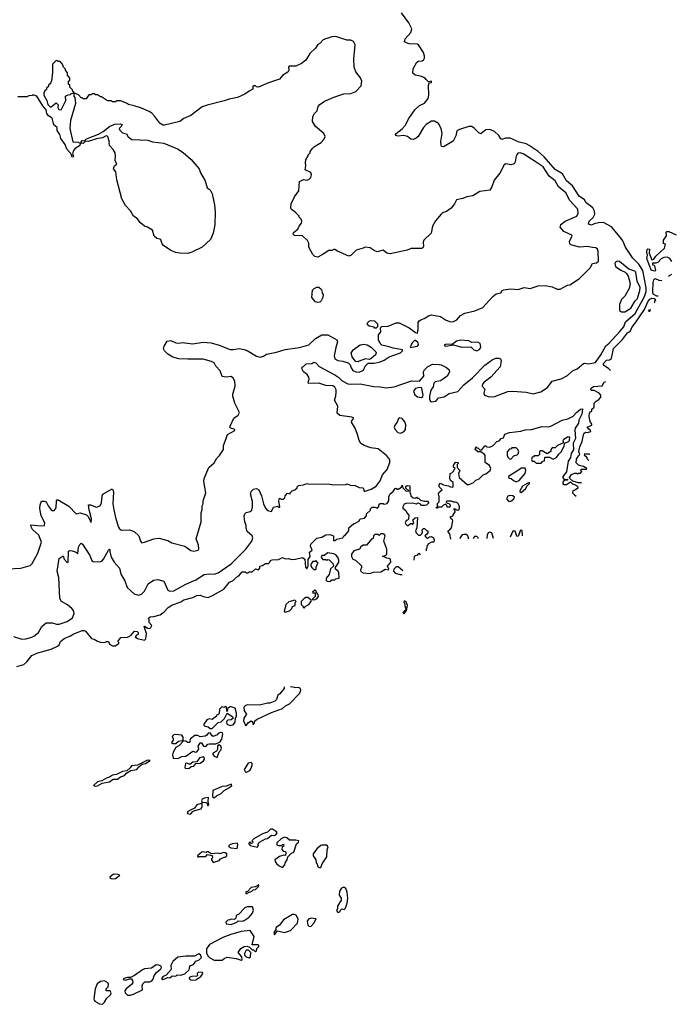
# Model space of a CAD drawing. Extents: x 1862350 to 2057294, y 212041 to 437318.
# Tile 37 of 256: x 1994043 to 2000508, y 226100 to 235887. Entities that reach past the tile are written whole.
import ezdxf

# ---------------------------------------------------------------- set-up
doc = ezdxf.new("R2010")
doc.units = 0

msp = doc.modelspace()

# ---------------------------------------------------------------- linework, layer by layer
at = {"layer": '0CON10XD'}
for points in [[(1993983.1, 229756.9), (1994065, 229730), (1994105, 229732.7), (1994165, 229748.5), (1994185, 229757.9), (1994229.4, 229795), (1994265, 229854.2), (1994305, 229890.9), (1994365, 229890.8), (1994408.3, 229878.3), (1994435, 229880), (1994515.8, 229904.2), (1994567.1, 229942.9), (1994585.6, 229985), (1994579.1, 230015), (1994562.7, 230035), (1994519.7, 230069.7), (1994457.8, 230105), (1994441.8, 230135), (1994431.5, 230341.5), (1994416, 230405), (1994435, 230530), (1994476.2, 230556.2), (1994484.4, 230524.4), (1994515, 230492.5), (1994524.1, 230495.9), (1994527.3, 230602.7), (1994540.3, 230609.7), (1994566.4, 230606.4), (1994603.1, 230593.1), (1994620, 230580), (1994629.2, 230645), (1994640.3, 230669.7), (1994655, 230682), (1994668, 230675), (1994741.3, 230561.3), (1994761.8, 230511.8), (1994775, 230502.9), (1994841.2, 230498.8), (1994862.2, 230507.8), (1994876.4, 230523.6), (1994926.7, 230615), (1994935, 230623.3), (1994939.2, 230619.2), (1994940.3, 230599.7), (1994950.8, 230545), (1994982.9, 230495), (1995034.4, 230435), (1995048.6, 230375), (1995089.1, 230309.1), (1995112.7, 230242.7), (1995180.4, 230180.4), (1995225, 230165.4), (1995253.2, 230176.8), (1995282, 230208), (1995319.1, 230280.9), (1995374.2, 230315.8), (1995415, 230323.1), (1995475, 230306.2), (1995515.5, 230215.5), (1995535, 230205.5), (1995575, 230210), (1995695.7, 230275), (1995795, 230317.9), (1995877.4, 230372.6), (1995925, 230380), (1995975, 230376), (1996015, 230387.3), (1996145, 230478.7), (1996175, 230507.1), (1996289.2, 230625), (1996350, 230705), (1996360, 230735), (1996352.5, 230755), (1996305, 230800), (1996293.9, 230833.9), (1996295, 230860), (1996280, 230895), (1996273.8, 230955), (1996280, 230975), (1996295, 230988.8), (1996335, 230996.7), (1996348.8, 231011.2), (1996356.9, 231045), (1996356.4, 231096.4), (1996337.8, 231175), (1996343, 231197), (1996365, 231219.2), (1996395, 231226), (1996420, 231215), (1996445.5, 231155.5), (1996466.1, 231076.1), (1996485, 231032.5), (1996505, 231007.5), (1996545, 230997.5), (1996565, 231042.5), (1996605, 231050), (1996615, 231040), (1996627, 231043), (1996617.5, 231105), (1996625, 231130), (1996645, 231120), (1996665, 231120), (1996677, 231133), (1996682.5, 231155), (1996705, 231180), (1996730, 231175), (1996730, 231185), (1996750, 231205), (1996776.4, 231213.6), (1996800, 231235), (1996800, 231245), (1996813, 231257), (1996865, 231262.5), (1996895, 231277.5), (1996905, 231272.5), (1997125, 231270), (1997165, 231263.3), (1997285, 231267.5), (1997295, 231272.5), (1997330.7, 231260.7), (1997376.1, 231256.1), (1997402.5, 231245), (1997415, 231236.7), (1997455, 231232.5), (1997465, 231200), (1997475, 231200), (1997535, 231221.1), (1997585, 231248.5), (1997625, 231304), (1997648.8, 231361.2), (1997694.2, 231415), (1997722.5, 231485), (1997722.5, 231515), (1997688.6, 231555), (1997605, 231620.7), (1997532.8, 231632.8), (1997466, 231656), (1997434.6, 231674.6), (1997415.4, 231705.4), (1997400.3, 231765), (1997376.6, 231825), (1997341.1, 231885), (1997342.1, 231897.9), (1997362, 231925), (1997345, 231936.1), (1997225, 231952.3), (1997197.7, 231975), (1997203.9, 232045), (1997170.3, 232105), (1997186.1, 232145), (1997189.2, 232185), (1997187.3, 232207.3), (1997174.5, 232234.6), (1997155, 232247.8), (1997085, 232251.1), (1997017.1, 232272.9), (1996911.7, 232271.7), (1996910, 232285), (1996920.8, 232315), (1996918, 232335), (1996899.1, 232359.1), (1996863.3, 232385), (1996848.3, 232418.3), (1996850, 232435), (1996865, 232440), (1996890, 232465), (1996945, 232470), (1996965, 232482.5), (1996985, 232477.5), (1997018.1, 232438.1), (1997175, 232356.5), (1997215, 232329.4), (1997247.7, 232297.7), (1997305, 232268.2), (1997335, 232262.7), (1997425, 232266.9), (1997561.2, 232241.2), (1997625, 232238.5), (1997685, 232226.9), (1997763.4, 232236.6), (1997935, 232295.8), (1998017, 232293), (1998060, 232345), (1998054.2, 232385), (1998064.3, 232405), (1998095, 232436.9), (1998145, 232462.9), (1998211.7, 232458.3), (1998232.5, 232455), (1998285, 232430), (1998310, 232405), (1998313.8, 232385), (1998290.8, 232345), (1998245, 232308.8), (1998225, 232298.5), (1998173, 232287), (1998157.1, 232275), (1998151.3, 232238.7), (1998128.8, 232205), (1998114.1, 232145.9), (1998113.9, 232113.9), (1998125, 232092), (1998138.1, 232088.1), (1998173.8, 232095), (1998185, 232100.6), (1998205, 232129.2), (1998261.7, 232138.3), (1998310, 232170), (1998398.4, 232191.6), (1998455, 232258.9), (1998544, 232326), (1998665, 232452.5), (1998738, 232505), (1998775, 232521.4), (1998803.8, 232523.8), (1998820, 232515), (1998826, 232495), (1998817.5, 232435), (1998726, 232335), (1998659.2, 232285), (1998642.5, 232265), (1998640, 232245), (1998666.7, 232215), (1998655.8, 232175), (1998662, 232155), (1998707.8, 232137.8), (1998765, 232141.6), (1998895, 232190.6), (1998943.7, 232193.7), (1999075, 232183.3), (1999145, 232169.5), (1999222.1, 232187.9), (1999288.2, 232231.8), (1999335, 232294.2), (1999423.1, 232316.9), (1999485, 232350.8), (1999534.7, 232395.3), (1999584.3, 232415), (1999645, 232469.2), (1999655, 232472.9), (1999695, 232466.9), (1999765, 232478.6), (1999819.3, 232555), (1999869.2, 232645), (1999899.7, 232670.4), (2000005, 232787.5), (2000045, 232834.4), (2000063.8, 232885), (2000157.9, 232965), (2000251.8, 233135), (2000267, 233185), (2000268.8, 233221.2), (2000234.4, 233394.4), (2000196.2, 233456.2), (2000137.3, 233515), (2000102, 233565), (2000062.2, 233625), (2000035, 233688.2), (2000010.8, 233725), (1999925, 233827.5), (1999845, 233869.5), (1999795, 233867.1), (1999751.8, 233858.2), (1999725, 233845.6), (1999696.7, 233855), (1999703.3, 233885), (1999740.5, 233919.5), (1999759.4, 233955), (1999756.4, 233985), (1999736.8, 234016.9), (1999671.4, 234065), (1999655.2, 234095.2), (1999602.6, 234132.6), (1999536.8, 234235), (1999476.2, 234286.2), (1999436, 234355), (1999365, 234396.1), (1999255, 234524.7), (1999195, 234576.7), (1999105, 234636.7), (1999075, 234651.2), (1999005, 234669.4), (1998917.8, 234707.8), (1998869.4, 234710.6), (1998835, 234697.1), (1998825, 234701.4), (1998805, 234735.6), (1998761.1, 234775), (1998715, 234794.6), (1998675, 234793.1), (1998625, 234753.8), (1998605, 234763.8), (1998559.5, 234809.5), (1998535, 234824.5), (1998506.3, 234823.7), (1998414.4, 234795.5), (1998386.4, 234783.6), (1998377.3, 234732.7), (1998350.6, 234679.4), (1998255, 234623.8), (1998236.2, 234626.2), (1998230.5, 234640.4), (1998228, 234675), (1998241.9, 234755), (1998232.2, 234805), (1998206, 234856), (1998165, 234877.1), (1998135, 234878.6), (1998082, 234845), (1998055.8, 234815), (1998001.2, 234725), (1997982.3, 234707.7), (1997955, 234696), (1997930.5, 234700.4), (1997896, 234726), (1997875, 234732), (1997855, 234735.7), (1997805, 234728.8), (1997780, 234735), (1997777.5, 234745), (1997783.3, 234755), (1997845, 234800.8), (1997875, 234836.2), (1997911.4, 234905), (1997969.8, 234990.2), (1998015, 235033.1), (1998065, 235055.8), (1998102.9, 235105), (1998108.6, 235135), (1998103.9, 235236.1), (1998111.7, 235258.3), (1998135, 235263.3), (1998135.8, 235275), (1998105, 235270), (1998083.9, 235293.9), (1998067.7, 235307.7), (1998025, 235324), (1997972.5, 235335), (1997950, 235355), (1997952.4, 235397.6), (1997991.2, 235465), (1998005.9, 235474.1), (1998043.2, 235476.8), (1998055, 235484.3), (1998065.3, 235504.7), (1998066.2, 235525), (1998055, 235559.2), (1998005, 235638), (1997995, 235644), (1997915, 235647.1), (1997885.7, 235655.7), (1997868.3, 235668.3), (1997873.1, 235695), (1997929, 235761), (1997939.1, 235795), (1997909.7, 235855), (1997837.5, 235955)], [(1998002, 232878), (1998013.8, 232895), (1998030, 232905), (1998062.7, 232917.3), (1998105, 232944), (1998135, 232952), (1998225, 232936.7), (1998273, 232903), (1998315, 232886.2), (1998335, 232882), (1998355, 232886.2), (1998386.7, 232905), (1998424.2, 232945.8), (1998465, 232970), (1998565, 232992.5), (1998645, 233025.6), (1998745, 233135.8), (1998778.3, 233161.7), (1998825, 233173.3), (1998836.2, 233193.8), (1998855, 233200), (1998925, 233212), (1998995, 233206.2), (1999055, 233223.8), (1999115.9, 233214.1), (1999195, 233240), (1999265, 233243.3), (1999335, 233230), (1999385, 233207.5), (1999415, 233207.5), (1999485, 233247.5), (1999508.3, 233251.7), (1999605, 233313.3), (1999695, 233403.3), (1999710.7, 233419.3), (1999735, 233462.5), (1999775, 233470), (1999796, 233485), (1999791.7, 233581.7), (1999783.3, 233605), (1999767.7, 233617.7), (1999735, 233624), (1999685, 233631.8), (1999605, 233627.1), (1999518.2, 233648.2), (1999508.9, 233658.9), (1999505.8, 233684.2), (1999533.3, 233735), (1999530, 233745), (1999451.8, 233781.8), (1999412.9, 233825), (1999419.6, 233850.4), (1999465, 233884.5), (1999578.1, 233935), (1999591.9, 233965), (1999589.2, 234005), (1999511.1, 234091.1), (1999469.3, 234165), (1999398.1, 234225), (1999365, 234286), (1999303, 234333), (1999244.7, 234425), (1999166, 234476), (1999045, 234553.3), (1999015, 234562.7), (1998991.5, 234558.5), (1998976.7, 234535), (1998966.9, 234473.1), (1998956.2, 234453.8), (1998925, 234443.5), (1998875, 234454.3), (1998856.6, 234443.4), (1998815, 234361.2), (1998758.7, 234291.3), (1998734.2, 234225), (1998715, 234193.8), (1998615, 234178.1), (1998545, 234134.6), (1998485, 234125.6), (1998445, 234109.1), (1998383.9, 234096.1), (1998363.3, 234055), (1998330, 234015), (1998285, 233978.8), (1998245, 233966.2), (1998230, 233955), (1998175, 233886.7), (1998144.2, 233835), (1998131.2, 233765), (1998060, 233695), (1998053.3, 233675), (1998056.7, 233635), (1998049.3, 233620.7), (1998035, 233611.2), (1997932.5, 233612.5), (1997894.1, 233595.9), (1997725, 233558.8), (1997692.5, 233565), (1997655, 233597.5), (1997595, 233580), (1997565, 233592.5), (1997525, 233620), (1997475, 233626.2), (1997455.8, 233614.2), (1997387.5, 233595), (1997337.5, 233545), (1997315, 233536.7), (1997200, 233585), (1997175, 233602.5), (1997165, 233602.5), (1997146.4, 233593.6), (1997115, 233592.5), (1997060, 233555), (1997005, 233527.5), (1996975, 233532.5), (1996955, 233552.5), (1996917.5, 233625), (1996917.5, 233665), (1996903, 233693), (1996855, 233737.5), (1996775, 233742.5), (1996760, 233755), (1996765, 233770), (1996807.5, 233805), (1996820, 233835), (1996842.5, 233865), (1996847.5, 233885), (1996840, 233905), (1996820, 233925), (1996820, 233935), (1996780, 233975), (1996745, 234000), (1996737.5, 234015), (1996740, 234055), (1996773.3, 234125), (1996817.5, 234185), (1996825, 234280), (1996865, 234296.7), (1996895, 234292.5), (1996915, 234297.5), (1996935, 234317.5), (1996943.8, 234345), (1996937.3, 234367.3), (1996880, 234395), (1996887.5, 234435), (1996882.5, 234465), (1996887, 234493), (1996910, 234535), (1996910, 234545), (1996930, 234565), (1996930, 234575), (1996952.5, 234605), (1996972.5, 234625), (1997038.8, 234665), (1997066.2, 234695), (1997078.8, 234725), (1997066.7, 234755), (1996983.6, 234823.6), (1996954.2, 234875), (1996955.9, 234924.1), (1996971.2, 234955), (1996998.8, 234981.2), (1997008, 235025), (1997025.5, 235044.5), (1997073, 235077), (1997175, 235120.6), (1997265, 235148.6), (1997335, 235154), (1997385, 235173.3), (1997435, 235230), (1997442.5, 235275), (1997428.3, 235308.3), (1997385, 235367.5), (1997368, 235415), (1997364.2, 235495), (1997376.1, 235636.1), (1997359.3, 235669.3), (1997335, 235682.5), (1997295, 235682.5), (1997185, 235720), (1997143.6, 235716.4), (1997085, 235697.5), (1997060, 235685), (1997030, 235655), (1997005, 235640), (1996982.5, 235605), (1996925, 235550), (1996887.5, 235485), (1996845, 235452.5), (1996786.4, 235423.6), (1996720, 235425), (1996713.3, 235415), (1996716.1, 235383.9), (1996706.7, 235365), (1996657.5, 235335), (1996625.9, 235294.1), (1996515, 235260), (1996415, 235217.5), (1996395, 235220), (1996385, 235230), (1996365, 235230), (1996360, 235225), (1996360, 235195), (1996323, 235177), (1996280, 235145), (1996206.4, 235113.6), (1996125, 235097.5), (1996075, 235080), (1995905, 235038.8), (1995855, 235020), (1995745, 234933.8), (1995675, 234903.8), (1995633.9, 234876.1), (1995481.7, 234838.3), (1995465, 234837.5), (1995435, 234857.5), (1995387.5, 234925), (1995355, 234957.5), (1995330, 234975), (1995255, 235007.5), (1995181.7, 235031.7), (1995125, 235042.5), (1995105, 235057.5), (1995045, 235080), (1995005, 235080), (1994995, 235070), (1994965, 235070), (1994955, 235080), (1994915, 235080), (1994855, 235120), (1994845, 235120), (1994815, 235140), (1994795, 235140), (1994785, 235150), (1994765, 235150), (1994755, 235140), (1994731.7, 235138.3), (1994705, 235100), (1994675, 235100), (1994665, 235110), (1994655, 235110), (1994628.3, 235138.3), (1994580, 235160), (1994580, 235125), (1994590, 235115), (1994597.5, 235055), (1994546.7, 234885), (1994542.5, 234805), (1994571.7, 234671.7), (1994625, 234670.6), (1994647, 234657), (1994638.5, 234631.5), (1994593.8, 234605), (1994576.7, 234585), (1994567.5, 234555), (1994579.3, 234530.7), (1994575, 234522.5), (1994565, 234520), (1994557.5, 234535), (1994560, 234545), (1994510.3, 234600.3), (1994494, 234645), (1994451.2, 234705), (1994443.3, 234745), (1994416.7, 234785), (1994416, 234815), (1994383, 234843), (1994366.9, 234906.9), (1994331.2, 234931.2), (1994312.5, 234955), (1994305, 234990), (1994272.1, 235032.1), (1994215, 235126.7), (1994175, 235140), (1994167, 235133), (1994135, 235130), (1994115, 235120), (1994025, 235120)], [(1994455, 234990), (1994500.8, 235085), (1994500, 235125), (1994525, 235140), (1994548.3, 235141.7), (1994551.7, 235148.3), (1994580, 235160), (1994580, 235165), (1994571.7, 235171.7), (1994568.3, 235188.3), (1994540, 235215), (1994540, 235235), (1994530, 235245), (1994530, 235275), (1994540, 235285), (1994540, 235305), (1994520, 235335), (1994517, 235357), (1994500, 235385), (1994500, 235395), (1994480, 235415), (1994470, 235445), (1994445, 235470), (1994425, 235470), (1994418.3, 235478.3), (1994405, 235480), (1994370, 235445), (1994370, 235365), (1994360, 235275), (1994351.7, 235268.3), (1994348.3, 235251.7), (1994330, 235235), (1994328.3, 235221.7), (1994310, 235205), (1994308.3, 235191.7), (1994291.7, 235178.3), (1994282.5, 235155), (1994283, 235137), (1994312, 235082), (1994323.8, 235045), (1994345, 235020), (1994355, 235020), (1994405, 235060), (1994425, 235040), (1994422.5, 235015), (1994433.3, 234995), (1994455, 234990)], [(1995715, 233563.8), (1995635, 233566.2), (1995595, 233574.2), (1995545, 233593.3), (1995471.7, 233641.7), (1995458.3, 233658.3), (1995445, 233697.5), (1995435, 233706.7), (1995405, 233712.5), (1995380, 233735), (1995363.9, 233793.9), (1995312.5, 233825), (1995285, 233833.8), (1995245, 233868.8), (1995209.8, 233909.8), (1995175, 233934.2), (1995145.6, 233985.6), (1995095, 234041.2), (1995057.1, 234105), (1995008.6, 234295), (1994998, 234375), (1994977.1, 234405), (1994984.6, 234435.4), (1995009.2, 234455), (1994991.2, 234485), (1994996.2, 234535), (1994992.3, 234562.3), (1994973.3, 234595), (1994936.2, 234635), (1994932.5, 234655), (1994936.7, 234666.7), (1994918, 234725), (1994905, 234732), (1994895, 234730), (1994866.7, 234713.3), (1994805, 234703.1), (1994725, 234675.6), (1994695, 234680), (1994693.8, 234675), (1994675, 234656.9), (1994659.2, 234659.2), (1994653, 234663), (1994653.6, 234673.6), (1994664.5, 234685.5), (1994687, 234683), (1994706.6, 234703.4), (1994825, 234747.8), (1994873.3, 234775), (1994936.4, 234823.6), (1994985, 234847.5), (1995045, 234852.5), (1995060, 234845), (1995052.5, 234825), (1995032.5, 234805), (1995039.3, 234789.3), (1995065, 234763.3), (1995105, 234752.5), (1995122, 234722), (1995156.4, 234696.4), (1995315, 234689.2), (1995363.4, 234673.4), (1995475, 234658), (1995611.7, 234601.7), (1995666.8, 234566.8), (1995747.7, 234497.7), (1995827.5, 234405), (1995840, 234365), (1995887.5, 234285), (1995907.5, 234215), (1995937.5, 234195), (1995956.4, 234156.4), (1995980, 234045), (1995986.7, 233975), (1995983, 233847), (1995966.7, 233765), (1995939.3, 233700.7), (1995857.5, 233625), (1995755, 233576.2), (1995715, 233563.8)], [(2000525, 233482.5), (2000505, 233513.3), (2000476.1, 233526.1), (2000445, 233522.5), (2000418.8, 233511.2), (2000385, 233474), (2000365, 233467.5), (2000331.7, 233468.3), (2000331.7, 233451.7), (2000348.3, 233448.3), (2000351.7, 233441.7), (2000360, 233395), (2000355, 233387.5), (2000320, 233395), (2000304.3, 233435), (2000276.1, 233513.9), (2000281.2, 233545), (2000274.2, 233575.8), (2000278.3, 233601.7), (2000285, 233610), (2000300, 233605), (2000296.7, 233565), (2000325, 233500), (2000345, 233507.5), (2000365, 233536.7), (2000450, 233615), (2000460, 233655), (2000441.7, 233661.7), (2000440, 233695), (2000471.7, 233738.3), (2000467.5, 233775), (2000475, 233782.5), (2000495, 233781.2), (2000565, 233746.7)], [(2000021.7, 232981.7), (2000055, 232983.1), (2000115, 233020), (2000158.5, 233091.5), (2000183.5, 233115), (2000205.2, 233195), (2000207.8, 233225), (2000178.1, 233288.1), (2000165, 233378), (2000155, 233386.9), (2000096.6, 233406.6), (2000003.6, 233483.6), (1999985, 233486.7), (1999965, 233476.7), (1999956.7, 233465), (1999962, 233435), (2000015, 233397.5), (2000058.8, 233378.8), (2000074.2, 233364.2), (2000088.8, 233338.8), (2000108.8, 233265), (2000098.8, 233215), (2000087.7, 233192.3), (2000055, 233137.5), (2000023.9, 233106.1), (2000003.6, 233056.4), (2000002.5, 232995), (2000021.7, 232981.7)], [(2000491.1, 233336.4), (2000500, 233345), (2000523, 233357)], [(1997005, 233076.7), (1996983.9, 233083.9), (1996947, 233127), (1996953, 233197), (1996970, 233215), (1996995, 233227.5), (1997015, 233227.5), (1997039.3, 233209.3), (1997046.4, 233196.4), (1997048.3, 233168.3), (1997057.5, 233155), (1997056.7, 233125), (1997038.3, 233091.7), (1997025, 233080), (1997005, 233076.7)], [(2000388.4, 233139.5), (2000375, 233140), (2000337, 233157), (2000333.1, 233183.1), (2000337.5, 233275), (2000345, 233302.5), (2000356.7, 233313.3), (2000395, 233296.2), (2000422.4, 233293.5)], [(1999913, 232400.2), (1999897.8, 232417.8), (1999845, 232452.9), (1999845, 232468), (1999875, 232501.2), (1999905, 232507.5), (1999925, 232520), (1999945, 232620), (2000033.6, 232706.4), (2000084.4, 232775), (2000111.2, 232795), (2000125, 232828), (2000160.5, 232869.5), (2000207.7, 232942.3), (2000252.9, 233007.1), (2000285, 233083.8), (2000305, 233108), (2000325, 233120), (2000347, 233117), (2000358.3, 233108.3), (2000360, 233095), (2000351.7, 233088.3), (2000350, 233075), (2000355.1, 233073.1)], [(2000315.5, 233001), (2000295, 233000), (2000290, 232995), (2000295, 232990), (2000308.8, 232988.1)], [(1993865, 230426.7), (1994055, 230436.7), (1994148.3, 230461.7), (1994168.3, 230481.7), (1994225, 230583.3), (1994260, 230695), (1994235, 230762), (1994170.4, 230820.4), (1994156.5, 230845), (1994154, 230865), (1994255, 230854.6), (1994289.8, 230860.2), (1994292.7, 230885), (1994256.1, 230956.1), (1994242.9, 231027.1), (1994245.7, 231065), (1994260.5, 231099.6), (1994285, 231101.4), (1994305, 231094), (1994326.4, 231055), (1994355, 231015.6), (1994365, 231008.1), (1994385, 231008.6), (1994405.4, 231034.6), (1994410, 231105), (1994415, 231113.3), (1994425, 231113.8), (1994532, 231052), (1994605, 230976), (1994644.2, 230985.8), (1994705.8, 230965.8), (1994720.9, 230950.9), (1994755, 230890), (1994758.2, 230925), (1994732.9, 231015), (1994727, 231063), (1994746.1, 231063.9), (1994805, 231041.9), (1994843.3, 231055), (1994856, 231084), (1994863.8, 231155), (1994870.7, 231169.3), (1994955, 231220), (1994965, 231220), (1994975.6, 231195), (1994970.5, 231075), (1994977.9, 231015), (1994997.3, 230925), (1995025, 230842), (1995035.8, 230825), (1995053.8, 230813.8), (1995135, 230817.5), (1995180.6, 230799.4), (1995227.5, 230755), (1995243, 230703), (1995257.3, 230687.3), (1995285, 230691.9), (1995377.3, 230727.3), (1995425, 230732.9), (1995515, 230711.2), (1995555, 230687.1), (1995683.2, 230653.2), (1995745, 230611.9), (1995775, 230604), (1995817.5, 230615), (1995823, 230627), (1995821.2, 230665), (1995797.5, 230725), (1995846.7, 230895), (1995846.7, 230985), (1995857, 231017), (1995857.5, 231055), (1995867.5, 231075), (1995867.5, 231105), (1995892.5, 231185), (1995874, 231295), (1995876.2, 231325), (1995922.5, 231435), (1995977.1, 231482.9), (1996002.5, 231527.5), (1996030, 231555), (1996070, 231615), (1996070, 231655), (1996096, 231725), (1996106.7, 231765), (1996182.5, 231805), (1996180, 231815), (1996142.5, 231825), (1996132.5, 231835), (1996133.3, 231845), (1996172.5, 231925), (1996213.9, 231956.1), (1996228.3, 231981.7), (1996180.6, 232075), (1996161.9, 232145), (1996160.6, 232165), (1996185.3, 232245.4), (1996182.2, 232292.2), (1996163.1, 232325), (1996145, 232338.9), (1996095, 232332.5), (1996055, 232338.8), (1996034.3, 232395), (1995993.1, 232443.1), (1995976.7, 232475), (1995948.9, 232488.9), (1995865, 232513.1), (1995715, 232511.5), (1995625, 232517.1), (1995565, 232534), (1995515, 232563.6), (1995482.2, 232595), (1995473.1, 232615), (1995479.8, 232640.2), (1995509.1, 232690.9), (1995545, 232698.1), (1995595, 232675.9), (1995627, 232673), (1995656.9, 232677), (1995765, 232665.4), (1995865, 232680), (1995945, 232674.6), (1996025, 232652.9), (1996135, 232608.2), (1996167.3, 232607.3), (1996225, 232617.2), (1996275, 232609.2), (1996305, 232598), (1996395, 232541.1), (1996435, 232533), (1996465, 232541.1), (1996495, 232563.3), (1996595, 232581.4), (1996681.7, 232608.3), (1996825, 232628.9), (1996915, 232654.6), (1996981.8, 232718.2), (1997046.2, 232753.8), (1997103.8, 232753.8), (1997171.7, 232718.3), (1997194, 232704), (1997202, 232685), (1997183.1, 232626.9), (1997166.9, 232545), (1997173.3, 232515), (1997205, 232497.7), (1997255, 232491.5), (1997305.6, 232475.6), (1997327.5, 232457.5), (1997336, 232425), (1997355, 232401.4), (1997385, 232386.7), (1997415.9, 232384.1), (1997458, 232402), (1997475.7, 232444.3), (1997506.1, 232473.9), (1997565, 232472.9), (1997625, 232486.7), (1997665, 232503.6), (1997715, 232536.4), (1997826.7, 232575), (1997847.5, 232595), (1997846.4, 232606.4), (1997755, 232620.8), (1997715, 232636.2), (1997642, 232652), (1997625, 232667.5), (1997607.5, 232705), (1997610, 232755), (1997632.5, 232785), (1997630, 232825), (1997641.7, 232838.3), (1997705, 232840), (1997785, 232872.5), (1997813, 232873), (1997915, 232823.3), (1997975, 232777.5), (1997995, 232772.5), (1998003.6, 232806.4), (1998002, 232878)], [(1997585, 232820), (1997571.7, 232821.7), (1997565, 232830), (1997515, 232840), (1997500, 232855), (1997500, 232875), (1997515, 232890), (1997533, 232897), (1997570, 232895), (1997600, 232865), (1997600, 232835), (1997585, 232820)], [(1997405, 232486.7), (1997385, 232490), (1997362.3, 232512.3), (1997345.7, 232535.7), (1997337.9, 232572.1), (1997357.5, 232605), (1997425, 232654), (1997465, 232661.2), (1997495, 232653.8), (1997535, 232633.3), (1997583.3, 232585), (1997586.2, 232575), (1997578.8, 232555), (1997533.6, 232516.4), (1997515, 232510), (1997480, 232515), (1997415, 232491.2), (1997405, 232486.7)], [(1997925, 232630), (1997955, 232634), (1997995, 232642.5), (1998007.5, 232655), (1998002.5, 232675), (1997976.4, 232696.4), (1997965, 232696.7), (1997945, 232676.7), (1997922.5, 232635), (1997925, 232630)], [(1998585, 232594.2), (1998615, 232612), (1998625.6, 232635), (1998618.7, 232668.7), (1998595, 232682), (1998535, 232678.8), (1998505, 232695.6), (1998425, 232701.4), (1998385, 232692), (1998341.7, 232658.3), (1998285, 232660), (1998263.3, 232655), (1998263.3, 232645), (1998278.3, 232641.7), (1998355, 232653.3), (1998435, 232630.8), (1998526.4, 232636.4), (1998555, 232604), (1998585, 232594.2)], [(1999627.4, 231282.9), (1999595, 231283.3), (1999541.2, 231301.2), (1999510, 231325), (1999507.5, 231335), (1999527.5, 231365), (1999555, 231380), (1999575, 231380), (1999585, 231372.5), (1999595, 231380), (1999615, 231380), (1999630, 231395), (1999620, 231405), (1999621.7, 231418.3), (1999675, 231420), (1999680, 231425), (1999647, 231447), (1999595, 231460), (1999572.3, 231482.3), (1999575, 231517.5), (1999595, 231552.5), (1999610, 231565), (1999600.6, 231595), (1999607.7, 231642.3), (1999633.8, 231695), (1999650, 231775), (1999665, 231786.7), (1999685, 231783.3), (1999720, 231795), (1999716.4, 231806.4), (1999697, 231817), (1999682.5, 231835), (1999730, 231855), (1999730, 231865), (1999713, 231893), (1999701.7, 231941.7), (1999704.1, 231975.9), (1999715, 231990), (1999730, 231995), (1999730, 232015), (1999750, 232035), (1999750, 232075), (1999770, 232095), (1999799.3, 232110.7), (1999817.5, 232135), (1999817.5, 232155), (1999802.5, 232175), (1999751.2, 232201.2), (1999721.7, 232201.7), (1999717.5, 232207.5), (1999722.2, 232225), (1999745, 232240), (1999831.2, 232248.8), (1999852.5, 232285), (1999866.8, 232291.3)], [(1998035, 232130), (1998048.3, 232141.7), (1998051.2, 232155), (1998040.7, 232220.7), (1998035, 232227.5), (1998015, 232231.2), (1997977.7, 232222.3), (1997957.5, 232195), (1997969.3, 232159.3), (1997995, 232137.5), (1998035, 232130)], [(1998328.3, 230722.3), (1998317.5, 230775), (1998300, 230795), (1998300, 230805), (1998315, 230812.5), (1998333, 230837), (1998347.5, 230905), (1998345, 230920), (1998333.6, 230923.6), (1998320, 230945), (1998350, 230955), (1998350, 230965), (1998370, 230995), (1998370, 231005), (1998360, 231015), (1998361.7, 231028.3), (1998393, 231013), (1998410, 231015), (1998412.5, 231045), (1998405, 231070), (1998387, 231087), (1998371.7, 231091.7), (1998355, 231090), (1998335, 231100), (1998285, 231100), (1998281.7, 231091.7), (1998291.7, 231081.7), (1998308.3, 231078.3), (1998320, 231065), (1998317, 231043), (1998291.7, 231041.7), (1998288.3, 231058.3), (1998275, 231070), (1998255, 231060), (1998235, 231040), (1998205, 231040), (1998195, 231030), (1998180, 231035), (1998198.3, 231051.7), (1998190, 231075), (1998210, 231095), (1998212.5, 231145), (1998203.3, 231175), (1998210.7, 231189.3), (1998240, 231215), (1998210, 231245), (1998210, 231265), (1998225, 231280), (1998255, 231262.5), (1998305, 231253.3), (1998325, 231242.5), (1998345, 231240), (1998350, 231245), (1998350, 231285), (1998325, 231307.5), (1998317.5, 231325), (1998320, 231375), (1998338.3, 231381.7), (1998358.3, 231401.7), (1998360, 231415), (1998370, 231425), (1998355, 231440), (1998352.5, 231455), (1998375, 231487.5), (1998400, 231485), (1998400, 231475), (1998390, 231465), (1998390, 231435), (1998416.7, 231406.7), (1998402.5, 231375), (1998410, 231335), (1998488.3, 231268.3), (1998505, 231267.5), (1998548.3, 231281.7), (1998575, 231310), (1998608.3, 231321.7), (1998647.5, 231362.5), (1998676.1, 231373.9), (1998716.7, 231405), (1998723.3, 231425), (1998712.5, 231455), (1998670, 231485), (1998667.5, 231555), (1998662.5, 231565), (1998625, 231590), (1998595, 231590), (1998570, 231615), (1998575, 231640), (1998581.7, 231631.7), (1998595, 231630), (1998615, 231610), (1998635, 231610), (1998665, 231650), (1998675, 231650), (1998685, 231640), (1998715, 231637.5), (1998746.4, 231653.6), (1998785, 231692.5), (1998809.3, 231700.7), (1998827, 231723), (1998849.3, 231730.7), (1998865, 231767.5), (1998910, 231785), (1999021.7, 231798.3), (1999065, 231811.2), (1999127.7, 231812.3), (1999235, 231842), (1999295, 231841.2), (1999322.3, 231847.7), (1999435, 231905.5), (1999489.1, 231920.9), (1999542.7, 231947.3), (1999575, 231983.8), (1999615, 232016), (1999635, 232020), (1999630, 231965), (1999600, 231905), (1999597.5, 231875), (1999563, 231827), (1999558.3, 231811.7), (1999566, 231725), (1999543.6, 231676.4), (1999545, 231610), (1999522.5, 231575), (1999516.7, 231535), (1999493, 231497), (1999476.2, 231393.8), (1999440, 231345), (1999441.7, 231331.7), (1999455, 231317.5), (1999488.3, 231318.3), (1999485, 231310), (1999465, 231310), (1999445, 231297.5), (1999440, 231285), (1999440, 231275), (1999448.3, 231268.3), (1999478.3, 231268.3), (1999515, 231292.5), (1999535, 231272.5), (1999557, 231267), (1999585, 231250), (1999588.3, 231231.7), (1999567, 231213), (1999540, 231205), (1999537.5, 231185), (1999555, 231162.5), (1999573, 231149.9)], [(1997825, 231778.2), (1997845, 231782.1), (1997865, 231795.5), (1997878.4, 231815), (1997880.6, 231860.6), (1997869.6, 231889.6), (1997845, 231922.5), (1997815, 231927.8), (1997803.3, 231915), (1997794.6, 231885), (1997771.4, 231855), (1997764.4, 231835), (1997773.3, 231815), (1997799.2, 231785), (1997825, 231778.2)], [(1999225, 231480), (1999241.7, 231498.3), (1999258.3, 231501.7), (1999260, 231535), (1999265, 231540), (1999307, 231537), (1999345, 231517.5), (1999375.9, 231534.1), (1999400.5, 231569.6), (1999426.1, 231593.9), (1999455, 231650), (1999461.7, 231678.3), (1999495, 231692.5), (1999506.1, 231703.9), (1999508.3, 231738.3), (1999485, 231737.5), (1999450, 231715), (1999440, 231705), (1999448.3, 231681.7), (1999386.4, 231653.6), (1999365, 231630), (1999335, 231630), (1999320, 231615), (1999320, 231595), (1999285, 231570), (1999235, 231600), (1999215, 231600), (1999210, 231595), (1999210, 231565), (1999195, 231550), (1999155, 231550), (1999148.3, 231541.7), (1999135, 231540), (1999127.5, 231515), (1999135, 231500), (1999155, 231500), (1999175, 231480), (1999225, 231480)], [(1998925, 231520), (1998955, 231550), (1998985, 231560), (1998997, 231573), (1999002.5, 231595), (1998989.3, 231619.3), (1998975, 231630), (1998935, 231630), (1998928.3, 231621.7), (1998911.7, 231618.3), (1998888.3, 231591.7), (1998888.3, 231558.3), (1998895, 231540), (1998911.7, 231521.7), (1998925, 231520)], [(1999709.4, 231566), (1999705, 231567.5), (1999655, 231567.5), (1999651.7, 231561.7), (1999678.3, 231538.3), (1999680, 231525), (1999691.7, 231511.7), (1999697.5, 231506.3)], [(1998975, 231292.5), (1999005, 231307.5), (1999067.5, 231375), (1999072.5, 231405), (1999065, 231430), (1999030.5, 231429.6), (1998900, 231345), (1998905, 231330), (1998927, 231327), (1998950, 231305), (1998975, 231292.5)], [(1999025, 231187.5), (1999068.8, 231225), (1999086.1, 231253.9), (1999110, 231275), (1999110, 231285), (1999085, 231277.5), (1999040.5, 231249.6), (1999013.3, 231205), (1999013.8, 231193.8), (1999025, 231187.5)], [(1994015, 229458.8), (1994085, 229476), (1994115.8, 229504.2), (1994164.3, 229565.7), (1994222.5, 229595), (1994355, 229631.2), (1994419.7, 229660.3), (1994435.7, 229674.3), (1994448.8, 229705), (1994486.7, 229735), (1994548.6, 229761.4), (1994575, 229780), (1994665, 229816), (1994685, 229816.2), (1994697.7, 229807.7), (1994756.4, 229736.4), (1994785, 229730), (1994815, 229710), (1994845, 229700), (1994885, 229697.5), (1994905, 229706.7), (1994926.7, 229706.7), (1994935, 229680), (1994967, 229663), (1994997, 229663), (1995015, 229680), (1995028.3, 229681.7), (1995030, 229695), (1995020, 229705), (1995050, 229745), (1995115, 229750), (1995150, 229770), (1995185, 229810), (1995210, 229805), (1995220, 229795), (1995220, 229775), (1995205, 229770), (1995191.7, 229751.7), (1995215, 229737.5), (1995285, 229720), (1995296.7, 229733.3), (1995303.3, 229785), (1995280, 229855), (1995285, 229857.5), (1995315, 229837.5), (1995335, 229836.7), (1995347.5, 229845), (1995357.5, 229865), (1995330, 229895), (1995330, 229925), (1995320, 229935), (1995338.3, 229951.7), (1995376.4, 229953.6), (1995438.3, 229971.7), (1995479.5, 230000.4), (1995517.3, 230042.7), (1995555, 230067.5), (1995645, 230100), (1995675, 230118.8), (1995765, 230143.8), (1995805, 230162), (1995835.9, 230165.9), (1995865, 230153.3), (1995915, 230143.8), (1995957.7, 230162.3), (1996072.5, 230225), (1996127.5, 230295), (1996165, 230312.5), (1996197.5, 230345), (1996221.7, 230358.3), (1996255, 230400), (1996285, 230400), (1996295, 230390), (1996315, 230390), (1996325, 230400), (1996355, 230400), (1996385, 230430), (1996415, 230420), (1996430, 230435), (1996430, 230455), (1996455, 230460), (1996485, 230480), (1996515, 230480), (1996530, 230495), (1996535, 230510), (1996553, 230517), (1996615, 230522.5), (1996655, 230540), (1996685, 230527.5), (1996715, 230530), (1996745, 230522.5), (1996785, 230523.8), (1996855, 230542.5), (1996877.5, 230525), (1996882.5, 230445), (1996895, 230430), (1996910, 230455), (1996908.3, 230521.7), (1996929.3, 230550.7), (1996922.5, 230595), (1996950, 230615), (1996933.3, 230655), (1996937.5, 230675), (1996995, 230732.5), (1997045, 230742.5), (1997085, 230766.2), (1997125, 230770), (1997145, 230763.3), (1997160, 230755), (1997161.7, 230731.7), (1997161.7, 230711.7), (1997175, 230710), (1997195, 230722.5), (1997253, 230737), (1997263.6, 230756.4), (1997280, 230765), (1997312.5, 230805), (1997312.5, 230835), (1997365, 230880), (1997375, 230880), (1997420, 230905), (1997420, 230915), (1997430, 230925), (1997468.3, 230931.7), (1997490, 230955), (1997490, 230975), (1997528.3, 231011.7), (1997530, 231025), (1997545, 231040), (1997571.7, 231041.7), (1997597.5, 231032.5), (1997611.7, 231048.3), (1997615, 231070), (1997625, 231077.5), (1997655, 231077.5), (1997665, 231070), (1997695, 231077.5), (1997712.5, 231105), (1997711.2, 231145), (1997725, 231172.5), (1997753, 231197), (1997775, 231227.5), (1997785, 231230), (1997791.7, 231221.7), (1997805, 231220), (1997838.3, 231241.7), (1997845, 231260), (1997850, 231235), (1997885, 231200), (1997910, 231205), (1997881.7, 231231.7), (1997881.7, 231248.3), (1997895, 231257.5), (1997920, 231255), (1997920, 231185), (1997927, 231177), (1997930, 231155), (1997953, 231133), (1997977.5, 231132.5), (1997985, 231140), (1997991.7, 231131.7), (1998005, 231130), (1998025, 231110), (1998065, 231100), (1998095, 231100), (1998110, 231085), (1998085, 231060), (1998065, 231057.5), (1998035, 231057.5), (1998025, 231070), (1998005, 231080), (1997991.7, 231078.3), (1997985, 231070), (1997945, 231080), (1997885, 231077.5), (1997865, 231070), (1997850, 231045), (1997851.7, 231031.7), (1997879.3, 231009.3), (1997890, 230985), (1997911.7, 230961.7), (1997907, 230923), (1997898.3, 230911.7), (1997885, 230910), (1997872.5, 230885), (1997881.7, 230871.7), (1997895, 230860), (1997905, 230860), (1997925, 230880), (1997938.3, 230878.3), (1997945, 230870), (1997960, 230885), (1997950, 230915), (1997973, 230937), (1997995, 230940), (1997990, 230835), (1997977.5, 230805), (1997982.5, 230785), (1998005, 230762.5), (1998027, 230763), (1998040, 230775), (1998047, 230793), (1998043, 230817), (1998055, 230830), (1998065, 230830), (1998085, 230810), (1998100, 230805), (1998100, 230785), (1998085, 230770), (1998070, 230755), (1998085, 230737.5), (1998095, 230732.5), (1998115, 230747.5), (1998135, 230750), (1998156.4, 230736.4), (1998162.5, 230715), (1998157, 230693), (1998135, 230692.5), (1998100, 230675), (1998100, 230665), (1998090, 230655), (1998090, 230635), (1998082.5, 230627.5), (1998082.5, 230608.2)], [(1998905, 231097.5), (1998925, 231100), (1998953.3, 231125), (1998959.3, 231139.3), (1998945, 231152.5), (1998915, 231157.5), (1998895, 231150), (1998880, 231125), (1998905, 231097.5)], [(1997525, 230382.5), (1997555, 230393.8), (1997630.5, 230399.6), (1997675, 230426.2), (1997705, 230417.5), (1997712.5, 230425), (1997696.7, 230455), (1997730, 230495), (1997727.5, 230525), (1997715, 230532.5), (1997690, 230535), (1997650, 230555), (1997675, 230560), (1997692.5, 230575), (1997690, 230625), (1997660, 230705), (1997673.8, 230755), (1997665, 230772.5), (1997655, 230777.5), (1997633, 230777), (1997615, 230760), (1997605, 230770), (1997571.7, 230768.3), (1997560, 230755), (1997555, 230730), (1997541.7, 230728.3), (1997490, 230665), (1997455, 230662.5), (1997433.6, 230646.4), (1997420, 230625), (1997365, 230607.5), (1997340, 230575), (1997340.7, 230550.7), (1997353.6, 230523.6), (1997380, 230515), (1997438.3, 230458.3), (1997439.3, 230440.7), (1997430, 230415), (1997433.6, 230403.6), (1997455, 230387.5), (1997525, 230382.5)], [(1998750.6, 230730.8), (1998736.2, 230786.2), (1998715, 230792.5), (1998700, 230785), (1998687, 230763), (1998684.6, 230729.9)], [(1998991.8, 230750.8), (1998983, 230753), (1998965, 230802.5), (1998955, 230806.7), (1998945, 230802.5), (1998915.9, 230744)], [(1999040.2, 230755.1), (1999037.5, 230805), (1999025, 230812.5), (1999015, 230807.5), (1998995.4, 230751.1)], [(1998502, 230727.6), (1998502.5, 230735), (1998497, 230757), (1998485, 230770), (1998455, 230770), (1998440, 230765), (1998422.5, 230742.5), (1998418.1, 230727.6)], [(1998600, 230728.8), (1998600, 230735), (1998585, 230750), (1998561.7, 230748.3), (1998549.7, 230728.2)], [(1997125, 230303.3), (1997145, 230317.5), (1997175, 230320), (1997185, 230330), (1997217.5, 230335), (1997215, 230390), (1997206.4, 230406.4), (1997180, 230425), (1997180, 230445), (1997195, 230460), (1997213.3, 230495), (1997213.8, 230515), (1997203.3, 230545), (1997185, 230567.5), (1997165, 230577.5), (1997105, 230587.5), (1997067.5, 230562.5), (1997045, 230562.5), (1997037.5, 230545), (1997055, 230520), (1997085, 230520), (1997095, 230510), (1997105, 230520), (1997118.3, 230518.3), (1997157, 230477), (1997160, 230455), (1997131.7, 230428.3), (1997117, 230373), (1997090, 230335), (1997090, 230315), (1997100, 230305), (1997125, 230303.3)], [(1998027.1, 230566.9), (1998015, 230580), (1998001.7, 230578.3), (1997988.3, 230561.7), (1997971.7, 230558.3), (1997961.7, 230548.3), (1997960, 230515.9)], [(1996985, 230422.5), (1996990, 230425), (1996990, 230445), (1997002.5, 230477.5), (1997010, 230485), (1996985, 230510), (1996975, 230500), (1996955, 230500), (1996937.5, 230475), (1996937.5, 230455), (1996945, 230442.5), (1996965, 230423.3), (1996985, 230422.5)], [(1997849.2, 230407.1), (1997805, 230447.5), (1997785, 230450), (1997760, 230425), (1997758.8, 230405), (1997775.8, 230385.8), (1997825, 230371.2), (1997842.4, 230372)], [(1996975, 230120), (1996981.7, 230128.3), (1996995, 230130), (1997012.5, 230155), (1997010, 230175), (1996991.7, 230191.7), (1996988.3, 230208.3), (1996977.5, 230217.5), (1996952.5, 230195), (1996955, 230190), (1996978.3, 230188.3), (1996980, 230155), (1996950, 230125), (1996975, 230120)], [(1996675, 230000), (1996695, 230002.5), (1996725, 230012.5), (1996746.2, 230033.8), (1996755, 230052.5), (1996780, 230065), (1996780, 230095), (1996790, 230105), (1996777.5, 230117.5), (1996719.3, 230100.7), (1996687, 230073), (1996670, 230005), (1996675, 230000)], [(1996875, 230040), (1996880, 230055), (1996915, 230072.5), (1996940, 230105), (1996938.3, 230118.3), (1996905, 230142.5), (1996885, 230142.5), (1996870, 230135), (1996840, 230105), (1996840, 230075), (1996860, 230055), (1996860, 230045), (1996875, 230040)], [(1997865, 229980), (1997887.5, 230015), (1997896.2, 230065), (1997885, 230100), (1997865, 230110), (1997860, 230095), (1997867, 230087), (1997872.5, 230045), (1997880, 230035), (1997878.3, 230021.7), (1997850, 229995), (1997865, 229980)], [(1996672.2, 229256.6), (1996670.7, 229239.3), (1996627.5, 229185), (1996607, 229173), (1996595, 229130), (1996578.3, 229111.7), (1996528.3, 229091.7), (1996505, 229093.3), (1996425, 229073.3), (1996305, 229076.7), (1996285, 229067.5), (1996270, 229055), (1996273, 229017), (1996296.7, 228985), (1996271.2, 228945), (1996267.5, 228915), (1996281.7, 228891.7), (1996283, 228873), (1996295, 228872.5), (1996318.3, 228901.7), (1996343.9, 228916.1), (1996358.3, 228908.3), (1996360, 228885), (1996365, 228883.3), (1996376.2, 228895), (1996377.5, 228915), (1996402.5, 228935), (1996545, 229000.8), (1996655, 229041.4), (1996685, 229066.7), (1996725, 229086.2), (1996825.8, 229194.2), (1996838.3, 229221.7), (1996835, 229237.5), (1996815, 229250), (1996787, 229247), (1996736.4, 229256.4), (1996735.1, 229256.1)], [(1995935, 228841.2), (1995955, 228842.5), (1996015, 228902.5), (1996045, 228907.5), (1996080, 228940), (1996105, 228992.5), (1996152.5, 228965), (1996162.5, 228955), (1996163.3, 228945), (1996145, 228926.2), (1996110, 228925), (1996098.3, 228911.7), (1996102.5, 228885), (1996135, 228871.4), (1996167.5, 228882.5), (1996186, 228905), (1996186.4, 228943.6), (1996196.4, 228966.4), (1996196.2, 228995), (1996183, 229043), (1996135, 229060), (1996125, 229050), (1996111.7, 229048.3), (1996105, 229010), (1996100, 229015), (1996098.3, 229058.3), (1996085, 229060), (1996075, 229050), (1996051.7, 229058.3), (1996030, 229035), (1996025, 228990), (1996015, 228980), (1996001.7, 228978.3), (1996000, 228965), (1995955, 228932.5), (1995925, 228936.2), (1995903.9, 228926.1), (1995874.1, 228885.9), (1995873.8, 228875), (1995882.5, 228865), (1995915, 228857.5), (1995935, 228841.2)], [(1995595, 228692.5), (1995623, 228717), (1995659.3, 228720.7), (1995668.8, 228731.2), (1995668.8, 228755), (1995653.3, 228775), (1995595, 228781.9), (1995575, 228777.1), (1995563.2, 228766.8), (1995560, 228755), (1995570, 228745), (1995570, 228725), (1995553, 228703), (1995563.6, 228693.6), (1995595, 228692.5)], [(1995615, 228544.3), (1995655, 228562.5), (1995695, 228567.5), (1995763, 228617), (1995790, 228605), (1995805, 228608.8), (1995822.5, 228635), (1995817.5, 228665), (1995835, 228700), (1995848.3, 228698.3), (1995870, 228665), (1995893.6, 228663.6), (1995912.5, 228685), (1995925, 228690), (1995992, 228688), (1996035, 228710), (1996053.3, 228735), (1996062.5, 228785), (1996058.3, 228798.3), (1996035, 228802.5), (1996017, 228793), (1996005, 228777.5), (1995965, 228763.3), (1995955, 228767.5), (1995935, 228797.5), (1995916.4, 228793.6), (1995903.3, 228775), (1995885, 228766.2), (1995835, 228760), (1995813, 228773), (1995785, 228771.2), (1995740.5, 228739.6), (1995733.8, 228726.2), (1995736.2, 228715), (1995727.1, 228702.9), (1995712.3, 228702.3), (1995695, 228716.7), (1995672.5, 228717.5), (1995625, 228670), (1995595, 228653.3), (1995567.5, 228605), (1995562.5, 228575), (1995567, 228547), (1995615, 228544.3)], [(1996005, 228553.3), (1996025, 228610), (1996042.5, 228625), (1996050, 228645), (1996043.3, 228665), (1996025, 228680), (1996010, 228670), (1996007.5, 228635), (1995997.5, 228615), (1995970.7, 228599.3), (1995960, 228585), (1995975, 228567.5), (1996005, 228553.3)], [(1994795, 228268), (1994815, 228271.4), (1994861.9, 228298.1), (1994935, 228311.4), (1994972.9, 228337.1), (1995015, 228339.4), (1995045, 228361.4), (1995085, 228375.8), (1995103.5, 228396.5), (1995147.4, 228422.6), (1995206.7, 228435), (1995228, 228462), (1995261.7, 228488.3), (1995295, 228493.8), (1995340, 228525), (1995312.7, 228527.3), (1995214.1, 228475.9), (1995155, 228468.8), (1995141.1, 228448.9), (1995108.1, 228421.9), (1995065, 228414.3), (1995005, 228384.4), (1994965, 228379.2), (1994935, 228357.5), (1994905, 228348.6), (1994859.1, 228320.9), (1994815, 228310.8), (1994777.5, 228275), (1994795, 228268)], [(1995725, 228443.8), (1995746.7, 228463.3), (1995772.5, 228467.5), (1995795, 228492.5), (1995835, 228496.7), (1995870.3, 228519.7), (1995881.2, 228535), (1995876.7, 228555), (1995855, 228558), (1995830.3, 228549.7), (1995805, 228510), (1995765, 228508), (1995735, 228482.5), (1995705, 228496.7), (1995690, 228495), (1995683.3, 228455), (1995687, 228447), (1995725, 228443.8)], [(1996295, 228407.5), (1996305, 228411.2), (1996328.8, 228425), (1996340.3, 228439.7), (1996353.3, 228475), (1996352.5, 228492.5), (1996342.5, 228502.5), (1996312.3, 228497.7), (1996272.5, 228435), (1996285, 228412.5), (1996295, 228407.5)], [(1995975, 228153.3), (1995997.3, 228172.7), (1996045.6, 228194.4), (1996075.9, 228224.1), (1996127.5, 228255), (1996150, 228275), (1996148.3, 228288.3), (1996095, 228266.7), (1996055, 228266.2), (1995963.6, 228226.4), (1995960, 228165), (1995975, 228153.3)], [(1995915, 228074), (1995922.5, 228085), (1995916.2, 228115), (1995920, 228155), (1995875, 228148.8), (1995855, 228140), (1995850, 228125), (1995855, 228110), (1995896, 228106), (1995906.7, 228096.7), (1995908.3, 228078.3), (1995915, 228074)], [(1995735, 227990), (1995745, 227993.8), (1995763.6, 228016.4), (1995783, 228027), (1995847.7, 228042.3), (1995858, 228065), (1995855, 228100), (1995805, 228083.8), (1995778.8, 228051.2), (1995713.3, 228015), (1995707.5, 228005), (1995710, 227995), (1995735, 227990)], [(1996405, 227662.5), (1996417.5, 227685), (1996410, 227695), (1996425, 227710), (1996486.7, 227743.3), (1996505, 227746.7), (1996545, 227780), (1996575, 227777.5), (1996590, 227785), (1996602.5, 227805), (1996596.2, 227815), (1996555, 227841.2), (1996535, 227840), (1996505, 227812.5), (1996455, 227793.3), (1996370, 227745), (1996350, 227725), (1996360, 227715), (1996358.3, 227701.7), (1996345, 227700), (1996338.3, 227708.3), (1996325, 227710), (1996320, 227695), (1996335, 227680), (1996405, 227662.5)], [(1996655, 227460), (1996677.5, 227485), (1996680, 227505), (1996702.5, 227535), (1996707.5, 227565), (1996745, 227602.5), (1996768.3, 227611.7), (1996793.8, 227696.2), (1996815, 227712.5), (1996815.5, 227725.5), (1996787.5, 227732.5), (1996723, 227733), (1996697.5, 227755), (1996675, 227762.5), (1996640, 227745), (1996597.5, 227705), (1996600, 227685), (1996615, 227677.5), (1996645, 227680), (1996655, 227690), (1996668.3, 227688.3), (1996665, 227670), (1996650, 227665), (1996648.3, 227638.3), (1996663, 227623), (1996685, 227620), (1996689.3, 227609.3), (1996685, 227580), (1996668.3, 227581.7), (1996625, 227570), (1996580, 227535), (1996580.5, 227520.4), (1996595, 227500), (1996620, 227475), (1996655, 227460)], [(1996205, 227650), (1996212.5, 227685), (1996205, 227702.5), (1996155, 227696.2), (1996130, 227685), (1996122.5, 227675), (1996122.5, 227665), (1996140, 227655), (1996205, 227650)], [(1997035, 227460), (1997047.5, 227495), (1997096.2, 227565), (1997097.5, 227635), (1997110, 227665), (1997095, 227681.2), (1997045, 227682.5), (1997035, 227677.5), (1996996.1, 227643.9), (1996960, 227595), (1996960, 227575), (1996987.5, 227535), (1996990, 227505), (1997000, 227495), (1997001.7, 227471.7), (1997015, 227460), (1997035, 227460)], [(1995965, 227510), (1995975, 227512.5), (1996025, 227530), (1996040, 227545), (1996075, 227562.5), (1996088.3, 227561.7), (1996100, 227575), (1996100, 227595), (1996085, 227606), (1996065, 227608), (1996035, 227596), (1996015, 227601.2), (1995945, 227596.7), (1995915, 227616.7), (1995903, 227617), (1995895, 227610), (1995855, 227616.7), (1995810, 227575), (1995815, 227560), (1995825, 227570), (1995891.7, 227568.3), (1995905, 227590), (1995955, 227580), (1995960, 227555), (1995950, 227545), (1995950, 227535), (1995965, 227510)], [(1994975, 227346.2), (1994995, 227351.2), (1995040, 227385), (1995021.7, 227391.7), (1994975, 227392.9), (1994940, 227365), (1994942.5, 227355), (1994952, 227352), (1994975, 227346.2)], [(1996305, 227200), (1996311.7, 227208.3), (1996350, 227225), (1996361.7, 227238.3), (1996385, 227240), (1996415, 227270), (1996418.3, 227288.3), (1996381.7, 227268.3), (1996345, 227260), (1996308.3, 227221.7), (1996291.7, 227218.3), (1996291.7, 227201.7), (1996305, 227200)], [(1997205, 227012.5), (1997225, 227020), (1997230, 227035), (1997245, 227050), (1997268.3, 227041.7), (1997280, 227055), (1997296.2, 227105), (1997304, 227155), (1997296.2, 227215), (1997285, 227251.2), (1997265, 227264.2), (1997241.2, 227255), (1997222, 227225), (1997216.2, 227185), (1997236.7, 227155), (1997237.5, 227135), (1997202.5, 227075), (1997200, 227045), (1997192.5, 227035), (1997205, 227012.5)], [(1996145, 226893.8), (1996200, 226915), (1996215, 226930), (1996255, 226927.5), (1996275, 226932.5), (1996322.5, 226965), (1996357.5, 227005), (1996367.5, 227035), (1996358.3, 227068.3), (1996305, 227070), (1996281.7, 227058.3), (1996218.3, 226991.7), (1996205, 226990), (1996195, 226980), (1996190, 226955), (1996178.3, 226941.7), (1996145, 226947.5), (1996131.7, 226938.3), (1996110, 226935), (1996092.5, 226915), (1996095, 226900), (1996145, 226893.8)], [(1996575, 226790), (1996605, 226830), (1996675, 226812.5), (1996735, 226832.5), (1996803.9, 226906.1), (1996812, 226945), (1996795, 226982.5), (1996775, 226992.5), (1996755, 226993.3), (1996665, 226938), (1996625, 226887.5), (1996593.3, 226865), (1996587.5, 226855), (1996590, 226845), (1996570, 226815), (1996575, 226790)], [(1996935, 226873.8), (1996967.5, 226905), (1996988.3, 226948.3), (1996935, 226956.7), (1996912.5, 226945), (1996900, 226925), (1996907.5, 226885), (1996916.4, 226876.4), (1996935, 226873.8)], [(1996055, 226537.5), (1996074.3, 226555.7), (1996105, 226570), (1996195, 226556), (1996245, 226538), (1996255, 226543.8), (1996251.2, 226571.2), (1996213.8, 226615), (1996241.2, 226655), (1996275, 226673.8), (1996305, 226677.5), (1996328.3, 226668.3), (1996351.7, 226641.7), (1996365, 226640), (1996385, 226620), (1996397, 226633), (1996400, 226655), (1996420, 226675), (1996420, 226685), (1996411.7, 226691.7), (1996351.7, 226691.7), (1996372.5, 226775), (1996335, 226832), (1996245, 226823.3), (1996142.5, 226795), (1996062.5, 226765), (1995930, 226695), (1995898.3, 226651.7), (1995898.3, 226608.3), (1995917.5, 226577.5), (1995931.7, 226561.7), (1995975, 226540), (1996055, 226537.5)], [(1995465, 226347.5), (1995485, 226353.3), (1995512.5, 226367.5), (1995535, 226362.5), (1995558.3, 226381.7), (1995595, 226380), (1995608.3, 226391.7), (1995645, 226391.2), (1995685, 226402.5), (1995728.3, 226441.7), (1995733, 226477), (1995740, 226485), (1995770, 226495), (1995795, 226530), (1995827, 226543), (1995850, 226565), (1995840.7, 226590.7), (1995825, 226602.5), (1995781.7, 226578.3), (1995695, 226580), (1995615, 226568.8), (1995565.6, 226524.4), (1995553.8, 226505), (1995546.7, 226485), (1995550, 226445), (1995500, 226390), (1995467.5, 226375), (1995452.5, 226355), (1995465, 226347.5)], [(1996325, 226562.5), (1996337, 226573), (1996340, 226615), (1996317.5, 226637.5), (1996295, 226637.5), (1996277.5, 226605), (1996277.5, 226587.5), (1996295, 226573.3), (1996325, 226562.5)], [(1995115, 226190), (1995145, 226192.5), (1995175, 226200), (1995265, 226242.5), (1995259.2, 226285), (1995266, 226305), (1995286.4, 226323.6), (1995335.5, 226324.5), (1995355.5, 226334.5), (1995368.7, 226351.3), (1995380.6, 226385), (1995404, 226416), (1995447, 226453), (1995451.2, 226465), (1995447.5, 226477.5), (1995425, 226490), (1995398.3, 226491.7), (1995351.7, 226458.3), (1995285, 226452.5), (1995265, 226443.3), (1995185, 226386.7), (1995145, 226366.7), (1995115, 226368), (1995077.5, 226355), (1995072.5, 226345), (1995095, 226340.8), (1995135, 226353.3), (1995153, 226353), (1995165.9, 226335.9), (1995166.2, 226315), (1995155, 226296.2), (1995102.5, 226255), (1995087.5, 226235), (1995090, 226215), (1995115, 226190)], [(1995765, 226338.6), (1995795, 226344.4), (1995843.3, 226375), (1995862.5, 226405), (1995860, 226415), (1995820.5, 226419.6), (1995806.7, 226405), (1995810, 226385), (1995805, 226380), (1995752.3, 226377.7), (1995727.5, 226365), (1995727.5, 226355), (1995743.1, 226343.1), (1995765, 226338.6)], [(1994865, 226100), (1994885, 226120), (1994908.8, 226161.2), (1994945.8, 226194.2), (1994953.3, 226215), (1994943.8, 226233.8), (1994903.3, 226233.3), (1994901.9, 226255), (1994923.8, 226275), (1994926.7, 226305), (1994910.5, 226320.4), (1994885, 226332), (1994845, 226326), (1994813.8, 226305), (1994793.3, 226255), (1994781.2, 226155), (1994782, 226142), (1994791.1, 226131.1), (1994835, 226104), (1994865, 226100)]]:
    msp.add_lwpolyline(points, dxfattribs=at)

doc.saveas('drawing.dxf')
